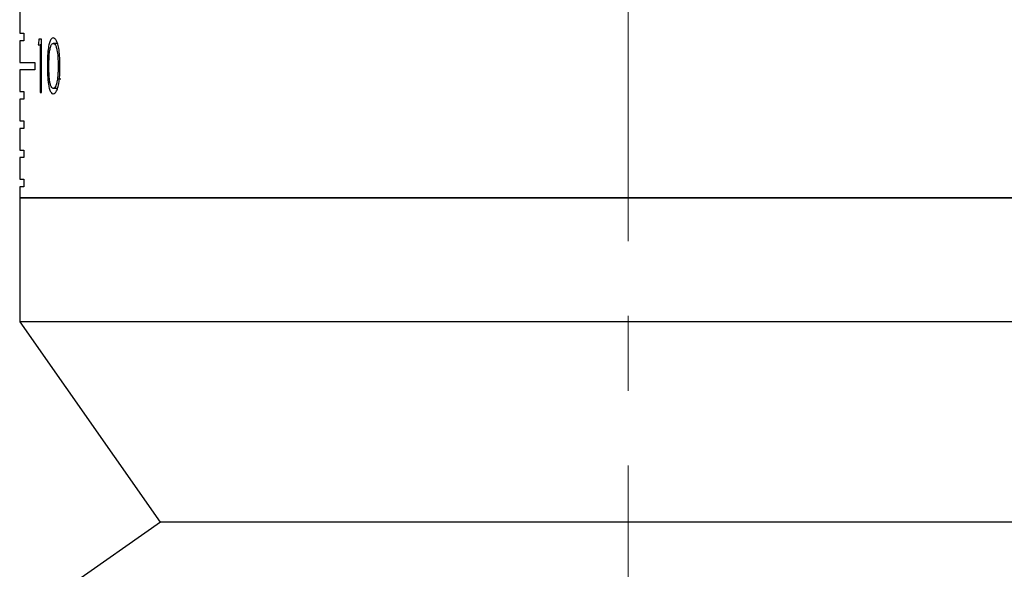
# Model space of a CAD drawing. Header units: inches. Extents: x 2.4 to 40.6, y 0.9 to 32.7.
# Tile 45 of 68: x 25.923 to 27.238, y 10.845 to 11.579. Entities that reach past the tile are written whole.
import ezdxf

# ---------------------------------------------------------------- set-up
doc = ezdxf.new("R2010")
doc.units = ezdxf.units.IN
doc.header["$MEASUREMENT"] = 0
doc.linetypes.add('CENTERX2', pattern=[0.8, 0.5, -0.1, 0.1, -0.1])

msp = doc.modelspace()

# ---------------------------------------------------------------- linework, layer by layer
at = {"color": 7, "linetype": 'CENTERX2', "lineweight": 18}
msp.add_line((26.7357, 9.6832), (26.7357, 24.4693), dxfattribs=at)
at = {"color": 7, "linetype": 'Continuous', "lineweight": 25}
for p, q in [((25.9232, 11.5897), (25.9232, 11.5607)), ((25.9232, 11.5607), (25.9286, 11.5607)), ((25.9286, 11.5607), (25.9286, 11.5507)), ((25.9232, 11.5507), (25.9232, 11.5217)), ((25.9286, 11.5507), (25.9232, 11.5507)), ((25.9479, 11.5453), (25.9507, 11.5453)), ((25.9524, 11.5526), (25.9489, 11.5526)), ((25.9507, 11.5453), (25.9507, 11.4817)), ((25.9524, 11.5453), (25.9507, 11.5453)), ((25.9524, 11.4817), (25.9524, 11.5526)), ((25.9736, 11.5471), (25.9681, 11.5471)), ((25.9232, 11.5217), (25.9432, 11.5217)), ((25.9432, 11.5217), (25.9432, 11.5117)), ((25.9622, 11.5171), (25.9602, 11.5171)), ((25.9769, 11.5171), (25.9745, 11.5171)), ((25.9232, 11.5117), (25.9232, 11.4827)), ((25.9432, 11.5117), (25.9232, 11.5117)), ((25.9782, 11.4993), (25.9735, 11.4993)), ((25.9232, 11.4827), (25.9286, 11.4827)), ((25.9286, 11.4827), (25.9286, 11.4727)), ((25.9507, 11.4817), (25.9524, 11.4817)), ((25.9736, 11.4871), (25.9681, 11.4871)), ((25.9232, 11.4727), (25.9232, 11.4437)), ((25.9286, 11.4727), (25.9232, 11.4727)), ((25.9232, 11.4437), (25.9286, 11.4437)), ((25.9286, 11.4437), (25.9286, 11.4337)), ((25.9232, 11.4337), (25.9232, 11.4047)), ((25.9286, 11.4337), (25.9232, 11.4337)), ((25.9232, 11.4047), (25.9286, 11.4047)), ((25.9286, 11.4047), (25.9286, 11.3947)), ((25.9232, 11.3947), (25.9232, 11.3657)), ((25.9286, 11.3947), (25.9232, 11.3947)), ((25.9232, 11.3657), (25.9286, 11.3657)), ((25.9286, 11.3657), (25.9286, 11.3557)), ((25.9232, 11.3557), (25.9232, 11.3407)), ((25.9286, 11.3557), (25.9232, 11.3557)), ((25.9232, 11.3407), (25.9232, 11.1752)), ((26.7357, 11.3407), (25.9232, 11.3407)), ((25.9232, 11.3407), (27.5482, 11.3407)), ((27.5482, 11.3407), (26.7357, 11.3407)), ((25.9232, 11.1752), (26.1107, 10.9077)), ((26.7357, 11.1752), (25.9232, 11.1752)), ((27.5482, 11.1752), (26.7357, 11.1752)), ((26.1114, 10.9077), (25.9931, 10.8249)), ((26.7357, 10.9077), (26.1107, 10.9077)), ((27.3607, 10.9077), (26.7357, 10.9077))]:
    msp.add_line(p, q, dxfattribs=at)
msp.add_ellipse((26.7357, 11.1981), major_axis=(0, 1.4198), ratio=0.572266, start_param=1.318418, end_param=1.323706, dxfattribs=at)
for points, knots in [([(25.968, 11.5544), (25.9671, 11.5542), (25.9654, 11.5537), (25.9633, 11.5496), (25.9616, 11.5431), (25.9603, 11.532), (25.9602, 11.5229), (25.9602, 11.5171)], [0, 0, 0, 0, 0.1553492, 0.3115316, 0.4597925, 0.6579498, 1, 1, 1, 1]), ([(25.9622, 11.5171), (25.9622, 11.521), (25.9623, 11.5277), (25.9629, 11.5364), (25.9642, 11.5422), (25.9657, 11.5458), (25.9671, 11.547), (25.9679, 11.5471), (25.9681, 11.5471)], [0, 0, 0, 0, 0.292456, 0.511917, 0.665032, 0.819095, 0.967485, 1, 1, 1, 1]), ([(25.9769, 11.5171), (25.9768, 11.5245), (25.9766, 11.5348), (25.9742, 11.5464), (25.9719, 11.5519), (25.9697, 11.5542), (25.9684, 11.5544), (25.968, 11.5544)], [0, 0, 0, 0, 0.42546, 0.598174, 0.77229, 0.92745, 1, 1, 1, 1]), ([(25.9681, 11.5471), (25.9687, 11.5469), (25.97, 11.5464), (25.9718, 11.5432), (25.9733, 11.5374), (25.9744, 11.5285), (25.9745, 11.5212), (25.9745, 11.5171)], [0, 0, 0, 0, 0.149665, 0.29975, 0.449713, 0.692569, 1, 1, 1, 1]), ([(25.9602, 11.5171), (25.9602, 11.5129), (25.9603, 11.5045), (25.9612, 11.4936), (25.9629, 11.4856), (25.965, 11.4812), (25.9668, 11.4799), (25.9678, 11.4798), (25.968, 11.4798)], [0, 0, 0, 0, 0.249006, 0.500344, 0.659491, 0.819726, 0.968215, 1, 1, 1, 1]), ([(25.9681, 11.4871), (25.9674, 11.4874), (25.9661, 11.4878), (25.9644, 11.4912), (25.9631, 11.4966), (25.9623, 11.5055), (25.9622, 11.5127), (25.9622, 11.5171)], [0, 0, 0, 0, 0.152152, 0.304929, 0.455952, 0.663269, 1, 1, 1, 1]), ([(25.968, 11.4798), (25.9689, 11.4801), (25.9707, 11.4806), (25.9731, 11.4849), (25.9752, 11.4918), (25.9767, 11.5028), (25.9768, 11.5118), (25.9769, 11.5171)], [0, 0, 0, 0, 0.160184, 0.320816, 0.474515, 0.687312, 1, 1, 1, 1]), ([(25.9745, 11.5171), (25.9745, 11.5164), (25.9745, 11.5149), (25.9745, 11.5126), (25.9744, 11.5103), (25.9743, 11.5073), (25.974, 11.5036), (25.9737, 11.5007), (25.9735, 11.4993)], [0, 0, 0, 0, 0.124852, 0.249792, 0.374663, 0.499686, 0.748336, 1, 1, 1, 1]), ([(25.9735, 11.4993), (25.9732, 11.4971), (25.9725, 11.4931), (25.9709, 11.4892), (25.9694, 11.4873), (25.9684, 11.4872), (25.9681, 11.4871)], [0, 0, 0, 0, 0.33687, 0.597039, 0.857036, 1, 1, 1, 1])]:
    msp.add_open_spline(points, degree=3, knots=knots, dxfattribs=at)

doc.saveas('drawing.dxf')
